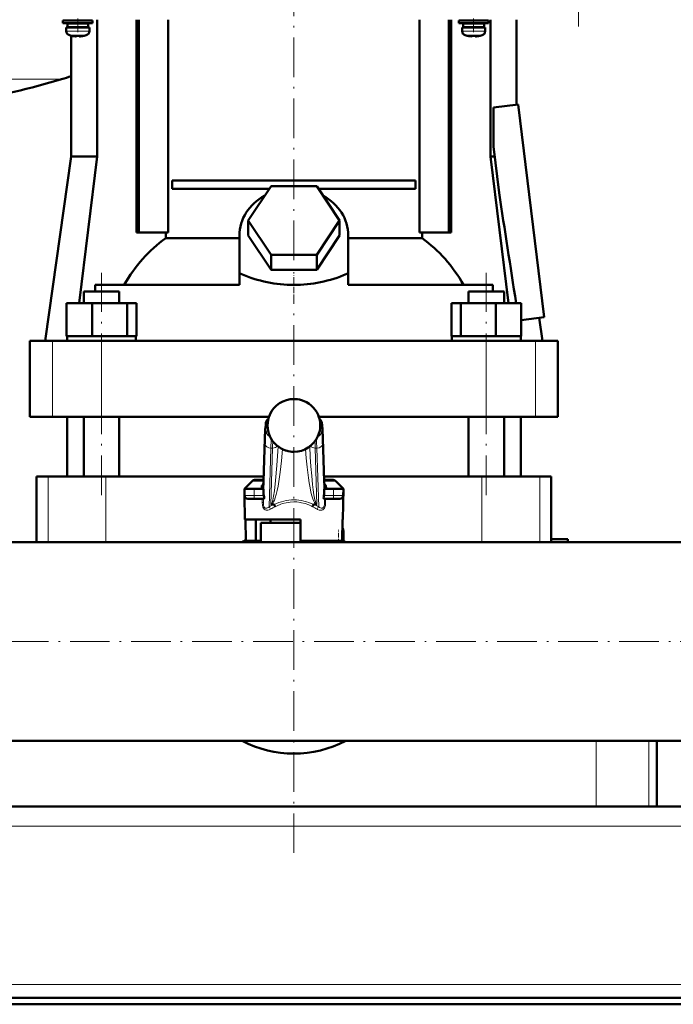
# Model space of a CAD drawing. Extents: x -1351 to 1763, y -1300 to 612.
# Tile 41 of 80: x 38 to 237, y -275 to 23. Entities that reach past the tile are written whole.
import ezdxf

# ---------------------------------------------------------------- set-up
doc = ezdxf.new("R2010")
doc.units = 0
doc.linetypes.add('DASHDOT', pattern=[18.5, 12, -3, 0.5, -3])

msp = doc.modelspace()

# ---------------------------------------------------------------- linework, layer by layer
at = {"color": 7, "linetype": 'DASHDOT', "lineweight": 18}
for p, q in [((207.9, 21.05), (207.9, 213.1)), ((121.6, -49.82), (121.6, 29.7)), ((63.27, -121.03), (63.27, -53.71)), ((179.94, -121.03), (179.94, -53.71)), ((121.6, -229.53), (121.6, -60.21)), ((-427.25, -165.42), (638.95, -165.42))]:
    msp.add_line(p, q, dxfattribs=at)
at = {"color": 7, "lineweight": 50}
for p, q in [((56.1, 22.83), (51.6, 22.83)), ((51.6, 22.03), (51.6, 22.83)), ((56.1, 22.03), (51.6, 22.03)), ((56.1, 21.93), (52.95, 21.93)), ((52.95, 20.83), (52.95, 21.93)), ((54.1, 22.83), (54.1, 23.08)), ((54.1, 21.93), (54.1, 22.03)), ((56.1, 22.83), (60.6, 22.83)), ((56.1, 22.03), (60.6, 22.03)), ((59.25, 21.93), (56.1, 21.93)), ((58.1, 23.08), (58.1, 22.83)), ((58.1, 22.03), (58.1, 21.93)), ((59.25, 21.93), (59.25, 20.83)), ((60.6, 22.03), (60.6, 22.83)), ((62, 23.08), (62, -18.42)), ((73.92, -41.42), (73.92, 23.08)), ((74.63, -41.42), (74.63, 23.08)), ((83.48, -41.42), (83.48, 23.08)), ((159.72, 23.08), (159.72, -41.42)), ((168.58, -41.42), (168.58, 23.08)), ((169.28, 23.08), (169.28, -41.42)), ((176.1, 22.83), (171.6, 22.83)), ((171.6, 22.03), (171.6, 22.83)), ((176.1, 22.03), (171.6, 22.03)), ((176.1, 21.93), (172.95, 21.93)), ((172.95, 20.83), (172.95, 21.93)), ((174.1, 22.83), (174.1, 23.08)), ((174.1, 21.93), (174.1, 22.03)), ((180.6, 22.83), (176.1, 22.83)), ((180.6, 22.03), (176.1, 22.03)), ((179.25, 21.93), (176.1, 21.93)), ((178.1, 23.08), (178.1, 22.83)), ((178.1, 22.03), (178.1, 21.93)), ((179.25, 21.93), (179.25, 20.83)), ((180.6, 22.03), (180.6, 22.83)), ((181.2, 23.08), (181.2, -18.42)), ((189.1, 23.08), (189.1, -2.69)), ((52.6, 20.73), (56.1, 20.73)), ((52.6, 19.6), (52.6, 20.73)), ((56.1, 20.83), (52.95, 20.83)), ((54.1, 20.73), (54.1, 20.83)), ((54.1, 18.2), (54.1, -18.42)), ((54.17, 18.19), (54.18, 18.2)), ((55.6, 18.2), (55.6, 18.05)), ((59.25, 20.83), (56.1, 20.83)), ((59.6, 20.73), (56.1, 20.73)), ((56.6, 18.2), (56.6, 18.05)), ((58.02, 18.2), (58.03, 18.19)), ((58.1, 20.83), (58.1, 20.73)), ((59.6, 19.6), (59.6, 20.73)), ((172.6, 20.73), (176.1, 20.73)), ((172.6, 19.6), (172.6, 20.73)), ((176.1, 20.83), (172.95, 20.83)), ((174.1, 20.73), (174.1, 20.83)), ((174.17, 18.19), (174.18, 18.2)), ((175.6, 18.2), (175.6, 18.05)), ((179.25, 20.83), (176.1, 20.83)), ((179.6, 20.73), (176.1, 20.73)), ((176.6, 18.2), (176.6, 18.05)), ((178.02, 18.2), (178.03, 18.19)), ((178.1, 20.83), (178.1, 20.73)), ((179.6, 19.6), (179.6, 20.73)), ((182.07, -3.56), (189.57, -2.63)), ((189.57, -2.63), (197.49, -67.15)), ((182.07, -15.4), (182.07, -3.56)), ((183.79, -29.44), (182.07, -15.4)), ((54.1, -18.42), (46.25, -74.32)), ((62, -18.42), (54.1, -18.42)), ((62, -18.42), (56.49, -62.82)), ((181.2, -18.42), (182.44, -18.42)), ((181.2, -18.42), (186.71, -62.82)), ((84.74, -25.67), (158.46, -25.67)), ((84.74, -25.67), (84.74, -28.17)), ((158.46, -25.67), (158.46, -28.17)), ((114.18, -28.17), (84.74, -28.17)), ((107.75, -37.82), (114.67, -27.43)), ((114.67, -27.43), (128.53, -27.43)), ((128.53, -27.43), (135.46, -37.82)), ((158.46, -28.17), (129.02, -28.17)), ((114.67, -48.22), (107.75, -37.82)), ((107.75, -42.32), (107.75, -37.82)), ((135.46, -37.82), (128.53, -48.22)), ((135.46, -42.32), (135.46, -37.82)), ((73.92, -41.42), (74.63, -41.42)), ((74.63, -41.42), (83.48, -41.42)), ((82.75, -43.2), (82.75, -41.42)), ((159.72, -41.42), (168.58, -41.42)), ((160.45, -41.42), (160.45, -43.2)), ((168.58, -41.42), (169.28, -41.42)), ((82.75, -43.2), (105.1, -43.2)), ((105.1, -54.01), (105.1, -42.32)), ((114.67, -52.72), (107.75, -42.32)), ((135.46, -42.32), (128.53, -52.72)), ((138.1, -54.01), (138.1, -42.32)), ((138.1, -43.2), (160.45, -43.2)), ((128.53, -48.22), (114.67, -48.22)), ((114.67, -52.72), (114.67, -48.22)), ((128.53, -52.72), (128.53, -48.22)), ((128.53, -52.72), (114.67, -52.72)), ((105.1, -54.08), (105.54, -54.01)), ((105.1, -54.01), (105.54, -54.01)), ((105.1, -54.01), (105.1, -54.08)), ((105.1, -57.32), (105.1, -54.08)), ((137.67, -54.01), (138.1, -54.08)), ((137.67, -54.01), (138.1, -54.01)), ((138.1, -54.08), (138.1, -54.01)), ((138.1, -57.32), (138.1, -54.08)), ((57.89, -59.32), (59.46, -59.32)), ((57.89, -62.82), (57.89, -59.32)), ((59.46, -59.32), (68.65, -59.32)), ((105.1, -57.32), (61.34, -57.32)), ((61.34, -57.32), (61.34, -59.32)), ((68.65, -62.82), (68.65, -59.32)), ((181.86, -57.32), (138.1, -57.32)), ((174.56, -59.32), (183.74, -59.32)), ((174.56, -62.82), (174.56, -59.32)), ((181.86, -59.32), (181.86, -57.32)), ((183.74, -59.32), (185.32, -59.32)), ((185.32, -62.82), (185.32, -59.32)), ((52.67, -62.82), (60.43, -62.82)), ((52.67, -72.82), (52.67, -62.82)), ((60.43, -62.82), (71.02, -62.82)), ((60.43, -72.82), (60.43, -62.82)), ((71.02, -72.82), (71.02, -62.82)), ((71.02, -62.82), (73.86, -62.82)), ((73.86, -72.82), (73.86, -62.82)), ((169.34, -62.82), (172.18, -62.82)), ((169.34, -72.82), (169.34, -62.82)), ((172.18, -62.82), (182.78, -62.82)), ((172.18, -72.82), (172.18, -62.82)), ((182.78, -62.82), (190.53, -62.82)), ((182.78, -72.82), (182.78, -62.82)), ((190.53, -72.82), (190.53, -62.82)), ((190.53, -68), (197.49, -67.15)), ((195.98, -67.34), (196.96, -74.32)), ((41.6, -74.32), (48.39, -74.32)), ((41.6, -97.32), (41.6, -74.32)), ((48.39, -74.32), (63.26, -74.32)), ((52.67, -72.82), (53.47, -72.82)), ((52.82, -74.32), (52.82, -72.82)), ((53.47, -72.82), (59.63, -72.82)), ((69.27, -74.32), (57.27, -74.32)), ((59.63, -72.82), (60.43, -72.82)), ((60.43, -72.82), (61.52, -72.82)), ((61.52, -72.82), (69.93, -72.82)), ((63.26, -74.32), (179.94, -74.32)), ((69.93, -72.82), (71.02, -72.82)), ((71.02, -72.82), (71.31, -72.82)), ((71.31, -72.82), (73.72, -72.82)), ((73.57, -72.82), (73.86, -72.82)), ((73.72, -72.82), (73.72, -74.32)), ((169.34, -72.82), (169.64, -72.82)), ((169.49, -72.82), (171.89, -72.82)), ((169.49, -74.32), (169.49, -72.82)), ((171.89, -72.82), (172.18, -72.82)), ((172.18, -72.82), (173.27, -72.82)), ((173.27, -72.82), (181.68, -72.82)), ((185.94, -74.32), (173.94, -74.32)), ((179.94, -74.32), (194.81, -74.32)), ((181.68, -72.82), (182.78, -72.82)), ((182.78, -72.82), (183.58, -72.82)), ((183.58, -72.82), (189.73, -72.82)), ((189.73, -72.82), (190.53, -72.82)), ((190.39, -72.82), (190.39, -74.32)), ((194.81, -74.32), (201.6, -74.32)), ((201.6, -97.32), (201.6, -74.32)), ((48.39, -97.32), (41.6, -97.32)), ((63.26, -97.32), (48.39, -97.32)), ((52.85, -115.42), (52.85, -97.32)), ((57.89, -115.42), (57.89, -97.32)), ((114.04, -97.32), (63.26, -97.32)), ((68.65, -115.42), (68.65, -97.32)), ((179.94, -97.32), (129.17, -97.32)), ((174.56, -115.42), (174.56, -97.32)), ((194.81, -97.32), (179.94, -97.32)), ((185.32, -115.42), (185.32, -97.32)), ((190.35, -115.42), (190.35, -97.32)), ((201.6, -97.32), (194.81, -97.32)), ((112.43, -116.9), (112.83, -103.9)), ((130.37, -103.9), (130.77, -116.9)), ((44.96, -115.42), (43.6, -115.42)), ((43.6, -115.42), (43.6, -135.27)), ((47.09, -115.42), (44.96, -115.42)), ((64.59, -115.42), (47.09, -115.42)), ((112.48, -115.42), (64.59, -115.42)), ((178.61, -115.42), (130.73, -115.42)), ((196.12, -115.42), (178.61, -115.42)), ((199.6, -115.42), (196.12, -115.42)), ((199.6, -115.42), (199.6, -134.42)), ((108.91, -116.86), (106.6, -119.17)), ((106.6, -119.17), (107.85, -119.17)), ((109.6, -119.17), (106.6, -119.17)), ((106.64, -121.19), (106.6, -119.17)), ((109.6, -119.17), (112.42, -119.17)), ((112.45, -116.42), (109.97, -116.42)), ((112.38, -118.03), (112.43, -116.9)), ((112.39, -117.82), (112.38, -117.86)), ((112.38, -117.86), (112.38, -117.88)), ((112.42, -119.17), (112.42, -120.51)), ((133.23, -116.42), (130.76, -116.42)), ((130.83, -118.03), (130.77, -116.9)), ((130.78, -119.17), (133.6, -119.17)), ((130.78, -120.51), (130.78, -119.17)), ((130.82, -117.86), (130.81, -117.82)), ((130.83, -117.88), (130.82, -117.86)), ((136.6, -119.17), (131.25, -119.17)), ((136.6, -119.17), (133.6, -119.17)), ((134.29, -116.86), (136.6, -119.17)), ((135.36, -119.17), (136.6, -119.17)), ((136.44, -128.42), (136.6, -119.17)), ((136.57, -121.19), (136.6, -119.17)), ((106.76, -128.42), (106.64, -121.19)), ((107.64, -122.17), (109.6, -122.17)), ((112.45, -122.17), (109.6, -122.17)), ((133.6, -122.17), (130.75, -122.17)), ((133.6, -122.17), (135.57, -122.17)), ((115.51, -123.92), (114.82, -123.92)), ((128.38, -123.92), (127.69, -123.92)), ((121.6, -128.42), (106.76, -128.42)), ((106.9, -128.42), (107.01, -134.92)), ((110.02, -128.42), (110.02, -134.92)), ((121.6, -129.42), (111.6, -129.42)), ((111.6, -135.27), (111.6, -129.42)), ((121.6, -129.42), (113.6, -129.42)), ((114.5, -129.42), (114.5, -128.42)), ((123.6, -128.42), (121.6, -128.42)), ((123.6, -129.42), (121.6, -129.42)), ((123.61, -129.42), (121.6, -129.42)), ((123.6, -134.92), (123.6, -128.42)), ((136.3, -128.42), (136.19, -134.92)), ((136.44, -128.42), (136.3, -128.42)), ((136.6, -135.19), (136.6, -131.92)), ((43.6, -135.27), (-21.45, -135.27)), ((-21.45, -135.27), (264.65, -135.27)), ((107.01, -134.92), (110.02, -134.92)), ((111.6, -134.92), (110.02, -134.92)), ((136.19, -134.92), (123.6, -134.92)), ((131.4, -135.27), (131.4, -134.92)), ((199.6, -134.42), (199.57, -135.27)), ((199.6, -134.42), (204.6, -134.42)), ((204.6, -134.42), (204.6, -135.27)), ((264.65, -135.27), (204.6, -135.27)), ((-298.4, -195.57), (541.6, -195.57)), ((231.6, -215.42), (231.6, -195.57)), ((574.07, -215.42), (-330.86, -215.42)), ((213.22, -215.42), (29.99, -215.42)), ((229.21, -215.42), (213.22, -215.42)), ((231.6, -215.42), (229.21, -215.42)), ((571.6, -273.42), (-328.4, -273.42)), ((-328.4, -275.42), (571.6, -275.42))]:
    msp.add_line(p, q, dxfattribs=at)
at = {"color": 7, "linetype": 'DASHDOT', "lineweight": 18, "ltscale": 0.104369}
for p, q in [((56.1, 19.25), (56.1, 23.42)), ((176.1, 19.25), (176.1, 23.42))]:
    msp.add_line(p, q, dxfattribs=at)
at = {"color": 7, "lineweight": 18}
for p, q in [((56.1, 19.6), (52.6, 19.6)), ((56.1, 18.35), (53.53, 18.35)), ((56.13, 19.6), (56.1, 19.6)), ((56.13, 18.35), (56.1, 18.35)), ((56.13, 19.6), (59.6, 19.6)), ((58.67, 18.35), (56.13, 18.35)), ((176.1, 19.6), (172.6, 19.6)), ((176.1, 18.35), (173.53, 18.35)), ((176.13, 19.6), (176.1, 19.6)), ((176.13, 18.35), (176.1, 18.35)), ((176.13, 19.6), (179.6, 19.6)), ((178.67, 18.35), (176.13, 18.35)), ((-38.4, 5.03), (51.2, 5.03)), ((48.39, -97.32), (48.39, -74.32)), ((63.26, -97.32), (63.26, -74.32)), ((179.94, -97.32), (179.94, -74.32)), ((194.81, -97.32), (194.81, -74.32)), ((121.6, -91.93), (121.6, -91.93)), ((123.87, -92.26), (123.87, -92.26)), ((113.62, -99.42), (113.17, -99.42)), ((130.04, -99.42), (129.59, -99.42)), ((112.83, -103.96), (112.43, -116.96)), ((112.83, -103.9), (112.83, -103.96)), ((113.17, -101.67), (113.8, -101.67)), ((114.29, -103.17), (114.29, -103.18)), ((129.41, -101.67), (130.04, -101.67)), ((130.77, -116.96), (130.37, -103.96)), ((112.42, -120.51), (112.88, -105.55)), ((114.63, -106.79), (114.08, -124.61)), ((114.6, -123.87), (115.13, -106.79)), ((115.13, -106.79), (114.63, -106.79)), ((116.79, -106.36), (116.79, -106.31)), ((116.79, -106.36), (116.81, -106.33)), ((126.41, -106.36), (126.39, -106.33)), ((126.41, -106.31), (126.41, -106.36)), ((128.58, -106.79), (128.08, -106.79)), ((128.08, -106.79), (128.6, -123.87)), ((129.12, -124.61), (128.58, -106.79)), ((130.32, -105.55), (130.78, -120.51)), ((119.32, -107.59), (119.32, -107.58)), ((121.6, -107.92), (121.6, -107.92)), ((47.09, -115.42), (47.09, -135.27)), ((64.59, -115.42), (64.59, -135.27)), ((178.61, -115.42), (178.61, -135.27)), ((196.12, -115.42), (196.12, -135.27)), ((112.43, -116.86), (108.91, -116.86)), ((109.6, -121.19), (109.6, -119.17)), ((111.6, -119.17), (111.6, -119.13)), ((112.34, -118.41), (112.37, -119.17)), ((112.43, -116.9), (112.43, -116.96)), ((134.29, -116.86), (130.77, -116.86)), ((130.84, -119.17), (130.87, -118.41)), ((131.6, -119.13), (131.61, -119.17)), ((133.6, -121.19), (133.6, -119.17)), ((109.6, -121.19), (106.64, -121.19)), ((109.6, -121.19), (112.49, -121.19)), ((109.6, -121.19), (109.6, -122.17)), ((111.98, -123.32), (111.98, -122.17)), ((112.34, -122.17), (112.34, -123.34)), ((112.34, -123.34), (112.37, -122.17)), ((130.72, -121.19), (133.6, -121.19)), ((130.83, -122.17), (130.87, -123.34)), ((130.87, -123.34), (130.87, -122.17)), ((131.22, -122.17), (131.22, -123.32)), ((136.57, -121.19), (133.6, -121.19)), ((133.6, -122.17), (133.6, -121.19)), ((136.24, -131.92), (136.6, -131.92)), ((134.7, -135.27), (135.1, -135.19)), ((135.1, -135.19), (135.1, -134.92)), ((135.1, -135.19), (135.12, -135.27)), ((136.6, -135.19), (135.1, -135.19)), ((213.22, -195.57), (213.22, -215.42)), ((229.21, -195.57), (229.21, -215.42)), ((573.57, -221.42), (-330.37, -221.42)), ((581.6, -269.42), (-338.4, -269.42))]:
    msp.add_line(p, q, dxfattribs=at)
at = {"color": 7, "linetype": 'DASHDOT', "lineweight": 18, "ltscale": 0.000941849}
for p, q in [((55.1, 18.05), (55.1, 18.01)), ((175.1, 18.05), (175.1, 18.01))]:
    msp.add_line(p, q, dxfattribs=at)
at = {"color": 7, "linetype": 'DASHDOT', "lineweight": 18, "ltscale": 0.000794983}
for p, q in [((57.1, 18.05), (57.1, 18.02)), ((177.1, 18.05), (177.1, 18.02))]:
    msp.add_line(p, q, dxfattribs=at)
at = {"color": 7, "linetype": 'DASHDOT', "lineweight": 18, "ltscale": 0.15926}
msp.add_line((121.6, -59.85), (121.6, -53.48), dxfattribs=at)
at = {"color": 7, "linetype": 'DASHDOT', "lineweight": 18, "ltscale": 0.090015}
for p, q in [((109.6, -118.87), (109.6, -122.47)), ((133.6, -122.47), (133.6, -118.87))]:
    msp.add_line(p, q, dxfattribs=at)
at = {"color": 7, "linetype": 'DASHDOT', "lineweight": 18, "ltscale": 0.098109}
msp.add_line((135.1, -135.52), (135.1, -131.6), dxfattribs=at)
at = {"color": 7, "linetype": 'DASHDOT', "lineweight": 18, "ltscale": 0.012678}
msp.add_line((134.66, -135.28), (135.16, -135.18), dxfattribs=at)
at = {"color": 7, "lineweight": 50}
for points in [[(55.6, 18.05), (55.6, 18.04), (55.6, 18.04), (55.59, 18.04), (55.57, 18.03), (55.51, 18.02), (55.1, 18.05)], [(56.6, 18.05), (56.6, 18.04), (56.61, 18.04), (56.62, 18.03), (56.65, 18.03)], [(56.6, 18.05), (56.6, 18.04), (56.61, 18.04), (56.61, 18.04), (56.63, 18.03), (56.68, 18.03), (56.83, 18.02), (57.1, 18.05)], [(175.6, 18.05), (175.6, 18.04), (175.6, 18.04), (175.59, 18.04), (175.57, 18.03), (175.51, 18.02), (175.1, 18.05)], [(176.6, 18.05), (176.6, 18.04), (176.61, 18.04), (176.62, 18.03), (176.65, 18.03)], [(176.6, 18.05), (176.6, 18.04), (176.61, 18.04), (176.61, 18.04), (176.63, 18.03), (176.68, 18.03), (176.83, 18.02), (177.1, 18.05)], [(112.83, -103.9), (112.94, -101.13), (113.05, -99.8), (113.14, -99.15), (113.3, -98.65), (113.54, -98.24), (113.86, -97.9)], [(130.37, -103.9), (130.26, -101.13), (130.16, -99.8), (130.06, -99.15), (129.9, -98.65), (129.66, -98.24), (129.34, -97.9)], [(111.72, -118.47), (112.06, -118.31), (112.25, -118.12), (112.38, -117.88)], [(112.49, -121.19), (112.57, -121.68), (112.58, -121.89), (112.55, -122.07), (112.52, -122.13), (112.48, -122.17), (112.45, -122.17)], [(130.75, -122.17), (130.71, -122.16), (130.69, -122.14), (130.65, -122.06), (130.62, -121.76), (130.64, -121.58), (130.72, -121.19)], [(115.51, -123.92), (115.56, -123.93), (115.59, -123.93), (115.62, -123.95)], [(127.59, -123.95), (127.6, -123.94), (127.62, -123.93), (127.69, -123.92)]]:
    msp.add_lwpolyline(points, dxfattribs=at)
at = {"color": 7, "lineweight": 18}
for points in [[(113.17, -99.42), (113.16, -99.43), (113.15, -99.43), (113.14, -99.45), (113.12, -99.49), (113.09, -99.63), (113.04, -100), (112.94, -101.29), (112.83, -103.96)], [(130.37, -103.96), (130.25, -101), (130.17, -100.07), (130.11, -99.62), (130.08, -99.49), (130.06, -99.44), (130.05, -99.43), (130.04, -99.42), (130.04, -99.42)], [(112.88, -105.55), (112.98, -103.15), (113.04, -102.29), (113.12, -101.74), (113.14, -101.7), (113.15, -101.68), (113.16, -101.67), (113.17, -101.67)], [(128.58, -106.79), (128.48, -104.82), (128.43, -104.1)], [(130.04, -101.67), (130.05, -101.68), (130.05, -101.68), (130.06, -101.69), (130.07, -101.72), (130.14, -102.12), (130.22, -103.11), (130.32, -105.55)], [(114.6, -123.87), (114.66, -123.86), (114.79, -123.74), (114.99, -123.32), (115.21, -122.57), (115.45, -121.35), (115.69, -119.78), (116.06, -116.58), (116.45, -112.05), (116.79, -106.36)], [(118.13, -107.13), (117.83, -110.64), (117.45, -114.1), (117.04, -116.95), (116.81, -118.32), (116.55, -119.61), (116.26, -120.82), (115.95, -121.9), (115.71, -122.57), (115.46, -123.14), (115.26, -123.48), (115.06, -123.74), (114.82, -123.92)], [(128.38, -123.92), (128.21, -123.8), (128.04, -123.62), (127.83, -123.29), (127.62, -122.87), (127.34, -122.15), (127.07, -121.31), (126.77, -120.12), (126.49, -118.82), (126.23, -117.35), (125.99, -115.81), (125.58, -112.61), (125.3, -109.88), (125.07, -107.13)], [(126.41, -106.36), (126.58, -109.43), (126.78, -112.42), (127.01, -115.21), (127.27, -117.79), (127.47, -119.5), (127.69, -120.98), (127.97, -122.44), (128.11, -122.98), (128.24, -123.38), (128.36, -123.66), (128.48, -123.82), (128.56, -123.86), (128.6, -123.87)], [(112.43, -116.96), (112.39, -117.98), (112.34, -118.38), (112.34, -118.41)], [(130.87, -118.41), (130.85, -118.35), (130.83, -118.11), (130.77, -116.96)], [(114.56, -125.3), (114.13, -125.51), (113.7, -125.63), (113.43, -125.65), (113.16, -125.61), (112.89, -125.52), (112.63, -125.35), (112.37, -125.05), (112.21, -124.73), (112.04, -124.09), (111.98, -123.32)], [(111.98, -123.32), (112.27, -123.33), (112.33, -123.34), (112.33, -123.34), (112.34, -123.34)], [(112.34, -123.34), (112.35, -123.74), (112.39, -124.12), (112.49, -124.47), (112.61, -124.72), (112.77, -124.9), (112.92, -125), (113.09, -125.04), (113.35, -125.03), (113.6, -124.94), (113.85, -124.79), (114.08, -124.61)], [(121.6, -123.11), (120.45, -123.17), (119.3, -123.35), (118.16, -123.64), (117.6, -123.84), (116.5, -124.31), (115.97, -124.58)], [(127.23, -124.58), (126.14, -124.05), (125.03, -123.64), (123.92, -123.35), (123.63, -123.29), (122.47, -123.14), (121.6, -123.11)], [(131.22, -123.32), (131.15, -124.19), (131.01, -124.69), (130.85, -125.01), (130.61, -125.31), (130.35, -125.5), (130.08, -125.61), (129.68, -125.64), (129.26, -125.57), (128.77, -125.37), (128.65, -125.3)], [(129.12, -124.61), (129.37, -124.81), (129.63, -124.95), (129.9, -125.03), (130.12, -125.04), (130.32, -124.98), (130.5, -124.84), (130.64, -124.64), (130.76, -124.33), (130.83, -123.97), (130.87, -123.34)], [(131.22, -123.32), (130.9, -123.33), (130.87, -123.34), (130.87, -123.34), (130.87, -123.34)]]:
    msp.add_lwpolyline(points, dxfattribs=at)
at = {"color": 7, "lineweight": 50}
for centre, radius, start, end in [((53.9, 19.6), 1.3, 180, 253.3985), ((56.1, 26.98), 9, 253.3985, 257.6222), ((56.1, 26.98), 8.99, 257.6503, 263.6107), ((56.1, 26.98), 8.99, 257.6503, 263.6107), ((55.56, 22.06), 4.04, 263.5178, 266.839), ((56.1, 28.09), 9.9, 267.106, 269.9999), ((56.1, 28.09), 9.9, 267.106, 269.9999), ((56.1, 28.09), 9.9, 269.9998, 272.8943), ((56.1, 28.09), 9.9, 269.9998, 272.8943), ((56.68, 21.6), 3.58, 272.1823, 275.7449), ((56.1, 26.98), 8.99, 276.3897, 282.3492), ((56.1, 26.98), 8.99, 276.3893, 282.3497), ((56.1, 26.98), 9, 282.3778, 286.6016), ((58.3, 19.6), 1.3, 286.6016, 360), ((173.9, 19.6), 1.3, 180, 253.3985), ((176.1, 26.98), 9, 253.3985, 257.6222), ((176.1, 26.98), 8.99, 257.6503, 263.6107), ((176.1, 26.98), 8.99, 257.6503, 263.6107), ((175.56, 22.06), 4.04, 263.5178, 266.839), ((176.1, 28.09), 9.9, 267.106, 269.9999), ((176.1, 28.09), 9.9, 267.106, 269.9999), ((176.1, 28.09), 9.9, 269.9998, 272.8943), ((176.1, 28.09), 9.9, 269.9998, 272.8943), ((176.68, 21.6), 3.58, 272.1823, 275.7449), ((176.1, 26.98), 8.99, 276.3897, 282.3492), ((176.1, 26.98), 8.99, 276.3893, 282.3497), ((176.1, 26.98), 9, 282.3778, 286.6016), ((178.3, 19.6), 1.3, 286.6016, 360), ((-38.4, 312.23), 320, 280.9286, 286.2602), ((31.6, 72.23), 70, 286.2602, 288.7491), ((-15443.13, -2467.06), 15815.9, 8.743656, 8.866025), ((121.6, -99.93), 8, 89.9705, 155.9552), ((121.6, -99.95), 8.02, 73.5878, 89.9927), ((121.61, -99.93), 8, 24.0394, 73.6004), ((121.61, -99.92), 8, 156.0284, 203.9971), ((116.12, -97.48), 2, 155.9889, 156.0275), ((127.08, -97.48), 2, 23.9725, 24.0111), ((121.6, -99.92), 8, 336.0028, 23.9716), ((121.6, -99.92), 8, 204.0405, 253.4621), ((121.6, -99.92), 8, 269.9786, 335.9524), ((121.6, -99.92), 7.99, 253.4304, 270.0144), ((109.97, -117.92), 1.5, 90, 135.0001), ((133.23, -117.92), 1.5, 45, 90), ((107.64, -121.17), 1, 181, 270), ((115.95, -120.52), 3.53, 179.9035, 191.0163), ((127.25, -120.52), 3.53, 348.9837, 0.0965), ((135.57, -121.17), 1, 270, 359), ((114.8, -123.51), 0.412, 241.0787, 272.9093), ((113.6, -125.51), 2.55, 21.3992, 37.6554), ((129.61, -125.51), 2.56, 142.3589, 158.587), ((128.4, -123.51), 0.412, 267.1011, 298.9205), ((135.1, -131.92), 1.5, 0, 39.45), ((121.6, -165.42), 34, 115.416, 117.531), ((121.6, -165.42), 34, 115.4159, 117.5309), ((121.6, -165.42), 34, 62.469, 63.8211), ((121.6, -165.42), 34, 62.4691, 63.8211), ((135.1, -135.19), 1.5, 356.9508, 360), ((121.6, -165.42), 34, 242.4699, 297.5301), ((121.6, -165.42), 34, 242.4699, 297.5301)]:
    msp.add_arc(centre, radius, start, end, dxfattribs=at)
at = {"color": 7, "lineweight": 18}
for centre, radius, start, end in [((121.6, -99.93), 8, 89.9649, 155.9372), ((121.6, -99.96), 8.02, 73.5462, 89.9904), ((121.61, -99.93), 7.99, 24.0436, 73.5637), ((121.61, -99.92), 8, 156.0287, 179.9997), ((121.6, -99.92), 8, 0.0024, 23.9698), ((121.57, -99.93), 7.97, 179.9852, 184.4144), ((121.6, -99.92), 8, 184.4035, 203.9729), ((121.6, -99.92), 8, 336.0013, 0.0052), ((121.59, -99.92), 7.99, 204.0462, 253.466), ((121.61, -99.92), 8, 269.9715, 335.9382), ((182.85, -108.98), 67.76, 176.4224, 178.1498), ((60.36, -108.98), 67.75, 1.8502, 3.5779), ((121.6, -99.91), 8.01, 253.4962, 270.004), ((115.05, -119.41), 3.46, 164.2607, 175.3693), ((115.22, -119.57), 3.67, 139.6506, 162.6124), ((114.18, -118.28), 1.85, 167.3382, 179.2486), ((114.08, -118.29), 1.75, 179.0325, 184.0075), ((128, -119.56), 3.65, 17.3191, 40.3999), ((129.02, -118.28), 1.85, 0.7514, 12.6618), ((129.12, -118.29), 1.75, 355.9925, 0.9676), ((128.05, -119.43), 3.57, 4.8309, 15.6239), ((121.6, -138.34), 15.65, 112.9071, 118.7129), ((122.08, -138.24), 14.96, 114.0948, 120.1875), ((121.15, -138.2), 14.92, 59.8532, 65.964), ((121.6, -138.34), 15.65, 61.2871, 67.0929)]:
    msp.add_arc(centre, radius, start, end, dxfattribs=at)
at = {"color": 7, "lineweight": 50}
for centre, major_axis, ratio, start_param, end_param in [((121.6, -42.32), (16.5, 0), 0.866025, 2.133117, 3.141593), ((121.6, -42.32), (16.5, 0), 0.866025, 0, 1.008476), ((103.94, -81.66), (0, 45.33), 0.882948, 0.557887, 1.00418), ((139.3, -81.61), (0.14, -45.28), 0.882951, 2.134136, 2.580766), ((121.61, 60.83), (-0.02, -118.16), 0.577492, 6.04561, 6.283258), ((121.54, 61.84), (0.09, -119.18), 0.575043, 6.282729, 6.519362), ((132.17, -117.48), (1.35, 0.36), 0.735808, 3.171103, 3.997135)]:
    msp.add_ellipse(centre, major_axis=major_axis, ratio=ratio, start_param=start_param, end_param=end_param, dxfattribs=at)
at = {"color": 7, "lineweight": 18}
for centre, major_axis, ratio, start_param, end_param in [((115.16, -99.42), (0, -2), 0.999534, 3.852299, 4.712389), ((128.04, -99.42), (0, 2), 0.999534, 4.712389, 5.572535), ((114.91, -101.67), (0, -1.75), 0.999534, 4.712389, 5.964241), ((114.91, -114.88), (0, -11.45), 0.035255, 3.486466, 3.928659), ((128.29, -101.67), (0, 1.75), 0.999534, 3.460428, 4.712389), ((128.37, -103.96), (2, 0.06), 0.706942, 6.239994, 6.283312), ((114.63, -105.55), (1.75, -0.05), 0.706942, 3.184784, 4.733985), ((115.13, -105.55), (1.75, -0.05), 0.706942, 4.733985, 5.780559), ((128.08, -105.55), (1.75, 0.05), 0.706942, 3.644089, 4.690793), ((128.58, -105.55), (1.75, 0.05), 0.706942, 4.690793, 6.239994), ((110.94, -118.14), (1.4, -0.06), 0.793794, 5.238889, 6.233122), ((110.94, -118.41), (1.4, 0.06), 0.806192, 5.490007, 6.231547), ((114.32, -118.42), (0, -2), 0.999534, 4.467424, 4.629996), ((128.77, -116.96), (2, 0.06), 0.706942, 6.239994, 6.28376), ((128.88, -118.42), (0, 2), 0.999534, 4.794782, 4.957353), ((132.27, -118.14), (1.4, 0.06), 0.793794, 3.191656, 4.185889), ((132.27, -118.41), (1.4, -0.06), 0.806192, 3.193231, 3.934771), ((114.08, -125.32), (0.48, -0.877), 0.433048, 1.357244, 2.239737), ((120.85, -136.95), (-4.89, -13.75), 0.916114, 3.456304, 3.909859), ((122.36, -136.95), (4.89, -13.75), 0.916114, 2.373327, 2.826882), ((129.12, -125.32), (-0.48, -0.877), 0.433048, 4.043448, 4.925941)]:
    msp.add_ellipse(centre, major_axis=major_axis, ratio=ratio, start_param=start_param, end_param=end_param, dxfattribs=at)

doc.saveas('drawing.dxf')
